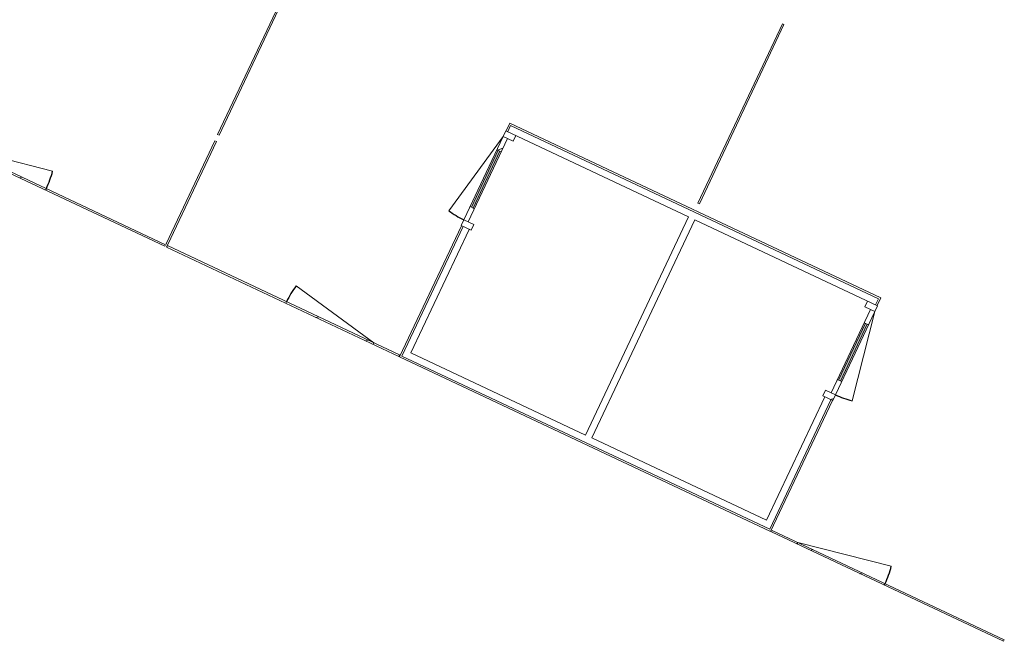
# Model space of a CAD drawing. Header units: metres. Extents: x 136266 to 136452, y 453403 to 453560.
# Tile 19 of 133: x 136356 to 136367, y 453426 to 453432. Entities that reach past the tile are written whole.
import ezdxf

# ---------------------------------------------------------------- set-up
doc = ezdxf.new("R2010")
doc.units = ezdxf.units.M
doc.layers.add('A-DETL-BEBOUWING', color=253, linetype='Continuous', lineweight=9)
pattern_1 = [(44.99999999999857, (-0.0003418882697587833, 0.0002344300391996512), (-141.421356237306, 141.421356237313), [])]
pattern_2 = [(45.00000000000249, (-0.0003418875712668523, 0.0002344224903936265), (-141.4213562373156, 141.4213562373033), [])]

# ---------------------------------------------------------------- blocks, each defined once
blk = doc.blocks.new('859-DO-0010 29-09-2022')
at = {"layer": 'A-DETL-BEBOUWING'}
h = blk.add_hatch(dxfattribs=at)
h.set_pattern_fill('FP_2016', color=256, angle=-90.00000000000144, style=0, pattern_type=2)
h.set_pattern_definition(pattern_1)
h.paths.add_polyline_path([(108396.8316581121, 8734.024234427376), (108396.8316581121, 8801.024234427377), (108282.8316581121, 8801.024234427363), (108282.8316581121, 8734.024234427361)])
h = blk.add_hatch(dxfattribs=at)
h.set_pattern_fill('FP_2016', color=256, angle=-90.00000000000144, style=0, pattern_type=2)
h.set_pattern_definition(pattern_1)
h.paths.add_polyline_path([(108332.8316581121, 7782.024234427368), (108332.8316581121, 7932.024234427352), (108282.8316581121, 7932.02423442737), (108282.831658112, 7782.02423442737)])
h.paths.add_polyline_path([(108332.8316581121, 8584.024234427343), (108332.8316581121, 8734.024234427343), (108282.8316581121, 8734.024234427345), (108282.8316581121, 8584.024234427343)])
h = blk.add_hatch(dxfattribs=at)
h.set_pattern_fill('FP_2020', color=256, scale=0.9999999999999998, angle=-89.9999999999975, style=0, pattern_type=2)
h.set_pattern_definition(pattern_2)
h.paths.add_polyline_path([(112536.8316581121, 7782.024234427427), (112536.8316581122, 7932.024234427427), (112486.8316581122, 7932.024234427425), (112486.8316581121, 7782.024234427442)])
h.paths.add_polyline_path([(112536.8316581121, 8584.0242344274), (112536.8316581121, 8734.024234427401), (112486.8316581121, 8734.024234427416), (112486.8316581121, 8584.024234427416)])
for points in [[(108317.8316581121, 7932.024234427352), (108317.8316581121, 8584.024234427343), (108297.8316581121, 8584.024234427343), (108297.8316581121, 7932.02423442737)], [(112521.8316581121, 7932.024234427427), (112521.8316581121, 8584.0242344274), (112501.8316581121, 8584.0242344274), (112501.8316581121, 7932.024234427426)]]:
    blk.add_hatch(color=256, dxfattribs=at).paths.add_polyline_path(points)
h = blk.add_hatch(dxfattribs=at)
h.set_pattern_fill('FP_2020', color=256, scale=0.9999999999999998, angle=-89.9999999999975, style=0, pattern_type=2)
h.set_pattern_definition(pattern_2)
h.paths.add_polyline_path([(112536.8316581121, 7715.024234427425), (112536.8316581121, 7782.024234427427), (112422.8316581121, 7782.024234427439), (112422.8316581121, 7715.024234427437)])
h = blk.add_hatch(dxfattribs=at)
h.set_pattern_fill('FP_2297', color=256, style=0, pattern_type=2)
h.set_pattern_definition([(45, (0.000359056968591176, 0.000234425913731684), (-282.842712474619, 282.842712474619), [])])
h.paths.add_polyline_path([(104235.0003590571, 6213.024234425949), (104235.0003590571, 6231.024234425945), (103235.0003590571, 6231.024234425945), (103235.0003590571, 6213.024234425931), (104114.7775486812, 6213.024234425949)])
h = blk.add_hatch(dxfattribs=at)
h.set_pattern_fill('FP_2292', color=256, angle=180, style=0, pattern_type=2)
h.set_pattern_definition([(44.99999999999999, (0.000359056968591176, 0.0002344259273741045), (-282.842712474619, 282.842712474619), [])])
h.paths.add_polyline_path([(106985.0003590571, 6213.024234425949), (107985.0003590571, 6213.024234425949), (107985.0003590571, 6231.024234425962), (106985.0003590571, 6231.024234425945)])
h = blk.add_hatch(dxfattribs=at)
h.set_pattern_fill('FP_2304', color=256, style=0, pattern_type=2)
h.set_pattern_definition([(45, (0.0003590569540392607, 0.0002344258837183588), (-282.842712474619, 282.842712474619), [])])
h.paths.add_polyline_path([(113835.0003590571, 6213.024234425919), (113835.0003590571, 6231.024234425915), (112835.0003590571, 6231.024234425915), (112835.0003590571, 6213.024234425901)])
for centre, radius, start, end in [((108282.831658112, 8734.024234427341), 951.9999999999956, 258.9999999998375, 270), ((112536.831658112, 8734.02423442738), 951.9999999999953, 270, 281.0000000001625), ((103235.000359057, 6231.024234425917), 999.9999999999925, 0, 11.00000000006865), ((107985.000359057, 6231.024234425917), 999.9999999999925, 168.9999999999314, 180), ((112835.000359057, 6231.024234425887), 999.9999999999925, 0, 11.00000000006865)]:
    blk.add_arc(centre, radius, start, end)
for p, q in [((110401.000359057, 8969.024234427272), (110401.000359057, 11023.18181818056)), ((110419.000359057, 11023.18181818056), (110401.000359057, 11023.18181818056)), ((110419.000359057, 11023.18181818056), (110419.000359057, 8969.024234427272)), ((105601.000359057, 7493.181818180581), (105601.000359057, 9223.18181818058)), ((105619.000359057, 9223.18181818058), (105619.000359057, 7493.181818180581)), ((112532.8316581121, 8889.024234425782), (108286.8316581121, 8889.024234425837)), ((108286.8316581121, 8889.024234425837), (108286.8316581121, 8801.024234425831)), ((108304.8316581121, 8871.024234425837), (112514.8316581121, 8871.024234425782)), ((108304.8316581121, 8801.024234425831), (108304.8316581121, 8871.024234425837)), ((110419.000359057, 8969.024234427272), (110401.000359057, 8969.024234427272)), ((112514.8316581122, 8871.024234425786), (112514.8316581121, 8871.024234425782)), ((112514.8316581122, 8801.024234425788), (112514.8316581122, 8871.024234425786)), ((112532.8316581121, 8801.024234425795), (112532.8316581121, 8889.024234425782)), ((108282.831658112, 8801.024234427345), (108282.831658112, 7715.024234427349)), ((110374.8316581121, 8801.024234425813), (108282.831658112, 8801.024234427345)), ((108396.831658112, 8734.024234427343), (108396.831658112, 8801.024234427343)), ((110374.8316581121, 8801.024234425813), (110374.8316581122, 6301.024234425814)), ((110444.8316581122, 6301.024234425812), (110444.8316581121, 8801.024234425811)), ((110444.8316581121, 8801.024234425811), (112536.831658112, 8801.024234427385)), ((112422.831658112, 8801.02423442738), (112422.831658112, 8734.02423442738)), ((112536.831658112, 7715.024234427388), (112536.831658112, 8801.024234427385)), ((108282.831658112, 8734.02423442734), (108101.1814945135, 7799.515155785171)), ((108282.831658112, 8734.024234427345), (108396.831658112, 8734.024234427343)), ((108332.831658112, 7782.024234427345), (108332.831658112, 8734.024234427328)), ((112422.831658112, 8734.02423442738), (112536.831658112, 8734.024234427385)), ((112486.831658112, 8734.024234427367), (112486.831658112, 7782.024234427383)), ((112536.831658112, 8734.02423442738), (112718.4818217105, 7799.515155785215)), ((108282.831658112, 8584.024234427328), (108332.831658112, 8584.024234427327)), ((108297.831658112, 8584.024234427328), (108297.831658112, 7932.024234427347)), ((108317.831658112, 7932.024234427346), (108317.831658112, 8584.024234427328)), ((112486.831658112, 8584.024234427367), (112536.831658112, 8584.024234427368)), ((112501.831658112, 8584.024234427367), (112501.831658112, 7932.024234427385)), ((112521.831658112, 7932.024234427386), (112521.831658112, 8584.024234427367)), ((108332.831658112, 7932.024234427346), (108282.831658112, 7932.024234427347)), ((112536.831658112, 7932.024234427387), (112486.831658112, 7932.024234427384)), ((108396.831658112, 7782.024234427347), (108282.831658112, 7782.024234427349)), ((108396.831658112, 7715.024234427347), (108396.831658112, 7782.024234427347)), ((112536.831658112, 7782.024234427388), (112422.831658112, 7782.024234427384)), ((112422.831658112, 7782.024234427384), (112422.831658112, 7715.024234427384)), ((108282.831658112, 7715.024234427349), (108396.831658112, 7715.024234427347)), ((108286.831658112, 7715.024234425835), (108286.831658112, 6213.024234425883)), ((108304.8316581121, 7715.024234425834), (108304.8316581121, 6231.02423442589)), ((108374.8316581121, 6301.024234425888), (108374.8316581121, 7715.024234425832)), ((112422.831658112, 7715.024234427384), (112536.831658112, 7715.024234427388)), ((112444.8316581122, 7715.024234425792), (112444.8316581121, 6301.024234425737)), ((112514.8316581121, 6231.024234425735), (112514.8316581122, 7715.024234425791)), ((112532.831658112, 6213.024234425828), (112532.831658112, 7715.024234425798)), ((105619.000359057, 7493.181818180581), (105601.000359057, 7493.181818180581)), ((105601.000359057, 6241.024234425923), (105601.000359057, 7423.181818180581)), ((105619.000359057, 7423.181818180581), (105601.000359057, 7423.181818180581)), ((105619.000359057, 7423.181818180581), (105619.000359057, 6241.024234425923)), ((103235.000359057, 6231.02423442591), (104216.6275425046, 6421.833229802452)), ((107985.000359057, 6231.02423442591), (107003.3731756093, 6421.833229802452)), ((112835.000359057, 6231.02423442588), (113816.6275425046, 6421.833229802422)), ((102943.1847095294, 6231.024234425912), (105599.9847095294, 6231.024234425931)), ((104235.000359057, 6213.02423442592), (104235.000359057, 6231.02423442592)), ((105599.9847095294, 6213.024234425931), (105599.9847095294, 6231.024234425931)), ((105619.000359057, 6241.024234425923), (105601.000359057, 6241.024234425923)), ((105620.0160085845, 6231.024234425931), (108276.8160085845, 6231.024234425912)), ((105620.0160085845, 6231.024234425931), (105620.0160085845, 6213.024234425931)), ((106985.000359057, 6231.02423442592), (106985.000359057, 6213.02423442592)), ((107985.000359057, 6231.024234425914), (107985.000359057, 6213.024234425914)), ((108276.8160085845, 6231.024234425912), (108276.8160085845, 6213.024234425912)), ((112514.8316581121, 6231.024234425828), (108304.831658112, 6231.024234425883)), ((110374.8316581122, 6301.024234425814), (108374.8316581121, 6301.024234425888)), ((112444.8316581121, 6301.024234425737), (110444.8316581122, 6301.024234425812)), ((112514.8316581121, 6231.024234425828), (112514.8316581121, 6231.024234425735)), ((112543.1847095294, 6231.024234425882), (115199.9847095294, 6231.024234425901)), ((112543.1847095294, 6213.024234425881), (112543.1847095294, 6231.024234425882)), ((112835.000359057, 6213.024234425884), (112835.000359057, 6231.024234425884)), ((113835.000359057, 6213.02423442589), (113835.000359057, 6231.02423442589)), ((115199.9847095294, 6213.024234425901), (115199.9847095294, 6231.024234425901)), ((105599.9847095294, 6213.024234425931), (102943.1847095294, 6213.024234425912)), ((108276.8160085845, 6213.024234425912), (105620.0160085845, 6213.024234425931)), ((108286.831658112, 6213.024234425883), (112532.831658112, 6213.024234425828)), ((115199.9847095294, 6213.024234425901), (112543.1847095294, 6213.024234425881))]:
    blk.add_line(p, q, dxfattribs=at)

msp = doc.modelspace()

# ---------------------------------------------------------------- block references
at = {"xscale": 0.001, "yscale": 0.001, "zscale": 0.001, "rotation": 334.7650131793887}
msp.add_blockref('859-DO-0010 29-09-2022', (136259.6791283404, 453469.3710543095), dxfattribs=at)

doc.saveas('drawing.dxf')
